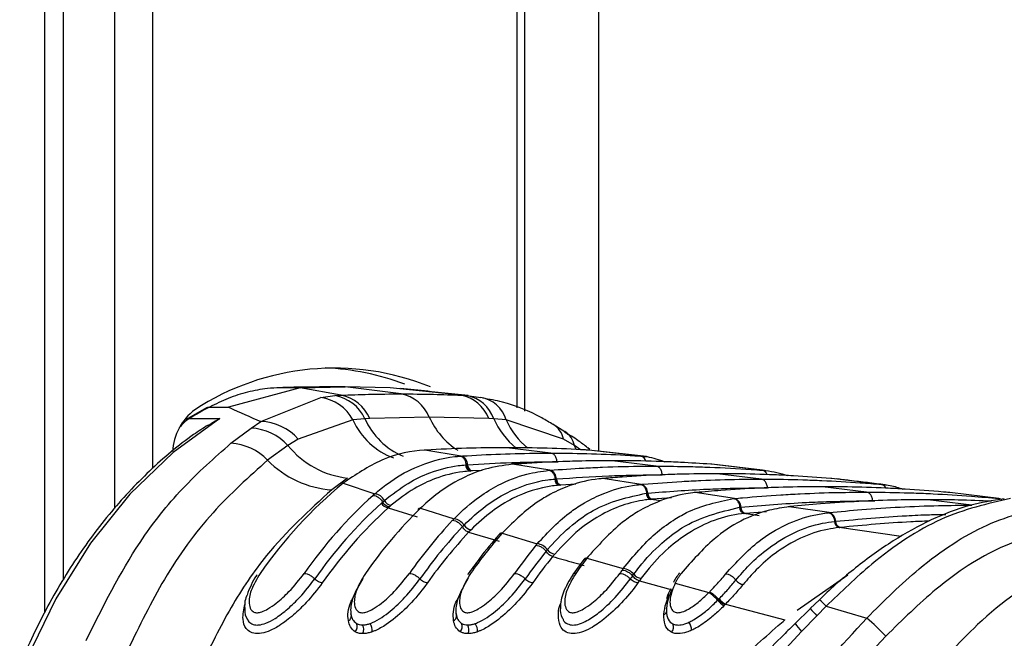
# Paper-space layout '2.5M DUO In-Ground Anchor' of a CAD drawing. Header units: millimetres. Extents: x 20 to 19291, y 40 to 15516.
# Tile 33 of 105: x 6987 to 7059, y 5893 to 5939. Entities that reach past the tile are written whole.
import ezdxf

# ---------------------------------------------------------------- set-up
doc = ezdxf.new("R2010")
doc.units = ezdxf.units.MM

psp = doc.layouts.new('2.5M DUO In-Ground Anchor')

# ---------------------------------------------------------------- linework, layer by layer
at = {"color": 8, "linetype": 'Continuous', "lineweight": 25, "ltscale": 2}
for p, q in [((6988.381, 5895.215), (6988.381, 6408.556)), ((6993.544, 5902.917), (6993.544, 6408.556)), ((6996.335, 6408.556), (6996.335, 5905.859)), ((7023.278, 5910.347), (7023.278, 6408.556)), ((7029.293, 6408.556), (7029.293, 5907.159)), ((7027.64, 5907.273), (7027.527, 5907.575)), ((7027.98, 5907.259), (7027.527, 5907.575)), ((7026.237, 5906.366), (7026.317, 5906.365)), ((7020.699, 5905.728), (7019.956, 5905.692)), ((7027.629, 5904.707), (7026.528, 5904.643)), ((7033.935, 5903.471), (7033.176, 5903.587)), ((7034.695, 5903.689), (7033.282, 5903.596)), ((7049.572, 5903.479), (7049.722, 5903.475)), ((7041.175, 5902.38), (7040.08, 5902.543)), ((7041.721, 5902.664), (7040.173, 5902.552)), ((7051.673, 5900.835), (7047.091, 5901.503)), ((7043.985, 5895.401), (7047.726, 5898.004))]:
    psp.add_line(p, q, dxfattribs=at)
at = {"color": 7, "linetype": 'Continuous', "lineweight": 25, "ltscale": 2}
for p, q in [((6989.764, 5897.626), (6989.764, 6408.556)), ((7023.864, 5910.113), (7023.864, 6408.556)), ((7007.239, 5911.847), (7010.575, 5911.901)), ((7010.575, 5911.901), (7009.099, 5911.901)), ((7014.705, 5911.39), (7010.575, 5911.901)), ((7013.911, 5911.847), (7010.575, 5911.901)), ((7007.239, 5911.847), (7001.952, 5910.413)), ((7007.239, 5911.847), (7005.763, 5911.847)), ((7010.268, 5911.294), (7007.239, 5911.847)), ((7008.765, 5911.133), (7009.813, 5911.267)), ((7009.813, 5911.267), (7010.268, 5911.294)), ((7019.147, 5911.294), (7013.911, 5911.847)), ((7019.147, 5911.294), (7019.574, 5911.267)), ((7019.574, 5911.267), (7020.596, 5911.133)), ((7004.33, 5909.352), (7008.765, 5911.133)), ((7000.326, 5910.365), (6998.813, 5909.493)), ((7000.538, 5910.413), (7001.952, 5910.413)), ((6999.056, 5909.559), (7001.318, 5909.559)), ((7003.617, 5908.856), (7004.33, 5909.352)), ((7011.149, 5909.465), (7007.109, 5908.049)), ((7012.03, 5909.556), (7011.149, 5909.465)), ((7012.392, 5909.577), (7012.03, 5909.556)), ((7016.789, 5909.672), (7012.392, 5909.577)), ((7021.191, 5909.577), (7016.789, 5909.672)), ((7021.558, 5909.556), (7021.191, 5909.577)), ((7022.47, 5909.465), (7021.558, 5909.556)), ((7026.723, 5908.049), (7022.47, 5909.465)), ((7026.81, 5908.582), (7025.959, 5909.131)), ((7002.129, 5907.733), (7003.617, 5908.856)), ((7006.345, 5907.575), (7004.845, 5906.489)), ((7007.109, 5908.049), (7006.345, 5907.575)), ((7027.527, 5907.575), (7026.723, 5908.049)), ((7016.471, 5907.229), (7016.407, 5907.231)), ((7016.565, 5907.235), (7016.471, 5907.229)), ((7019.148, 5906.79), (7016.471, 5907.229)), ((7025.787, 5907.007), (7022.53, 5907.41)), ((7028.589, 5907.229), (7028.496, 5907.235)), ((7028.65, 5907.28), (7028.512, 5907.402)), ((7032.425, 5906.79), (7028.589, 5907.229)), ((7032.856, 5906.749), (7029.058, 5907.186)), ((7019.06, 5906.784), (7019.148, 5906.79)), ((7019.477, 5906.14), (7019.534, 5906.144)), ((7019.534, 5906.144), (7019.619, 5906.149)), ((7022.939, 5906.18), (7022.871, 5906.182)), ((7023.017, 5906.186), (7022.939, 5906.18)), ((7025.713, 5905.741), (7022.939, 5906.18)), ((7033.565, 5906.045), (7030.309, 5906.448)), ((7032.425, 5906.79), (7032.512, 5906.784)), ((7037.678, 5906.18), (7037.6, 5906.186)), ((7041.416, 5905.741), (7037.678, 5906.18)), ((7041.57, 5905.726), (7038.05, 5906.142)), ((7019.871, 5905.686), (7019.812, 5905.682)), ((7019.956, 5905.692), (7019.871, 5905.686)), ((7025.639, 5905.735), (7025.713, 5905.741)), ((7041.343, 5905.082), (7038.087, 5905.485)), ((7041.416, 5905.741), (7041.49, 5905.735)), ((7010.744, 5905.162), (7009.582, 5904.299)), ((7010.573, 5904.893), (7010.424, 5904.775)), ((7010.424, 5904.775), (7012.766, 5904.001)), ((7026.068, 5905.091), (7026.116, 5905.095)), ((7026.116, 5905.095), (7026.189, 5905.1)), ((7026.456, 5904.638), (7026.406, 5904.634)), ((7026.528, 5904.643), (7026.456, 5904.638)), ((7029.617, 5905.131), (7029.545, 5905.133)), ((7029.685, 5905.137), (7029.617, 5905.131)), ((7032.461, 5904.693), (7029.617, 5905.131)), ((7032.397, 5904.687), (7032.461, 5904.693)), ((7046.556, 5905.131), (7046.489, 5905.137)), ((7050.225, 5904.693), (7046.556, 5905.131)), ((7050.225, 5904.693), (7050.289, 5904.687)), ((7032.835, 5904.044), (7032.877, 5904.048)), ((7032.877, 5904.048), (7032.94, 5904.053)), ((7036.45, 5904.086), (7036.375, 5904.087)), ((7036.509, 5904.091), (7036.45, 5904.086)), ((7039.348, 5903.649), (7036.45, 5904.086)), ((7049.121, 5904.12), (7045.865, 5904.523)), ((7055.279, 5904.086), (7055.221, 5904.091)), ((7058.895, 5903.649), (7055.279, 5904.086)), ((7013.253, 5903.311), (7013.342, 5903.39)), ((7013.342, 5903.39), (7013.472, 5903.505)), ((7033.219, 5903.591), (7033.176, 5903.587)), ((7033.282, 5903.596), (7033.219, 5903.591)), ((7039.291, 5903.643), (7039.348, 5903.649)), ((7056.9, 5903.158), (7053.643, 5903.561)), ((7058.895, 5903.649), (7058.951, 5903.643)), ((7013.845, 5903.036), (7013.76, 5902.959)), ((7013.76, 5902.959), (7015.902, 5902.298)), ((7013.972, 5903.147), (7013.845, 5903.036)), ((7016.061, 5902.953), (7015.936, 5902.834)), ((7016.259, 5903.044), (7016.136, 5902.926)), ((7016.136, 5902.926), (7018.627, 5902.153)), ((7039.737, 5903), (7039.773, 5903.004)), ((7039.774, 5903.004), (7039.829, 5903.009)), ((7040.117, 5902.547), (7040.08, 5902.543)), ((7040.173, 5902.552), (7040.117, 5902.547)), ((7043.377, 5903.046), (7043.325, 5903.041)), ((7043.403, 5903.043), (7043.325, 5903.044)), ((7043.456, 5903.048), (7043.403, 5903.043)), ((7046.345, 5902.608), (7043.403, 5903.043)), ((7046.294, 5902.602), (7046.345, 5902.608)), ((7046.746, 5901.96), (7046.779, 5901.963)), ((7046.779, 5901.963), (7046.829, 5901.968)), ((7019.25, 5901.568), (7019.36, 5901.683)), ((7019.88, 5901.344), (7019.701, 5901.156)), ((7019.701, 5901.156), (7021.952, 5900.495)), ((7022.067, 5901.107), (7021.962, 5900.987)), ((7022.278, 5901.197), (7022.172, 5901.079)), ((7022.172, 5901.079), (7024.772, 5900.308)), ((7047.125, 5901.507), (7047.091, 5901.503)), ((7047.174, 5901.512), (7047.125, 5901.507)), ((7025.433, 5899.749), (7025.528, 5899.864)), ((7026.065, 5899.543), (7025.911, 5899.356)), ((7028.229, 5899.147), (7027.404, 5898.019)), ((7028.331, 5899.252), (7028.239, 5899.134)), ((7028.541, 5899.354), (7028.449, 5899.236)), ((7028.449, 5899.236), (7031.133, 5898.467)), ((7031.827, 5897.935), (7031.91, 5898.049)), ((7032.462, 5897.748), (7032.327, 5897.561)), ((7032.327, 5897.561), (7034.746, 5896.898)), ((7035.073, 5897.577), (7034.97, 5897.384)), ((7034.97, 5897.384), (7037.462, 5896.69)), ((7037.462, 5896.69), (7037.523, 5896.753)), ((7038.111, 5896.119), (7038.179, 5896.188)), ((7038.179, 5896.188), (7038.215, 5896.226)), ((7045.632, 5896.163), (7044.942, 5895.504)), ((7038.65, 5895.79), (7038.577, 5895.715)), ((7038.689, 5895.831), (7038.65, 5895.79)), ((7038.689, 5895.831), (7043.068, 5894.664)), ((7044.96, 5895.485), (7043.838, 5894.401)), ((7046.131, 5895.678), (7045.439, 5894.981)), ((7046.131, 5895.678), (7049.141, 5894.81)), ((7045.439, 5894.981), (7044.314, 5893.819)), ((7044.314, 5893.819), (7039.891, 5889.057))]:
    psp.add_line(p, q, dxfattribs=at)
at = {"color": 7, "linetype": 'Continuous', "lineweight": 25, "ltscale": 2, "flags": 128}
psp.add_lwpolyline([(7001.318, 5909.559), (6997.87, 5907.054), (6994.667, 5903.965), (6991.759, 5900.339), (6989.19, 5896.232), (6987.001, 5891.708), (6985.224, 5886.834), (6983.887, 5881.688), (6983.011, 5876.347)], dxfattribs=at)
at = {"color": 8, "linetype": 'Continuous', "lineweight": 25, "ltscale": 2, "flags": 128}
psp.add_lwpolyline([(6998.813, 5909.494), (6998.923, 5909.542), (6999.056, 5909.559)], dxfattribs=at)
at = {"color": 7, "linetype": 'Continuous', "lineweight": 25, "ltscale": 4}
for centre, radius, start, end in [((7009.779, 5894.474), 18.822, 67.79492, 123.2291), ((7008.319, 5894.66), 18.666, 69.09836, 87.60538), ((7009.276, 5908.281), 3.035, 24.85015, 79.80913), ((7009.705, 5908.426), 2.923, 23.19119, 78.89499), ((7014.16, 5908.605), 2.837, 22.07818, 78.91824), ((7018.62, 5908.591), 2.754, 20.98231, 78.96944), ((7019.084, 5908.693), 2.621, 19.2275, 79.20926), ((7008.297, 5907.926), 3.24, 28.35427, 81.694), ((7020.211, 5908.812), 2.352, 16.11758, 80.57758), ((7001.975, 5906.891), 4.168, 127.02998, 176.73684), ((7013.286, 5886.573), 27.035, 118.13484, 121.76151), ((7004.189, 5905.438), 3.917, 41.80114, 87.95019), ((7003.419, 5904.891), 3.97, 42.52139, 87.13459), ((7001.872, 5903.589), 4.153, 44.28993, 86.44698), ((7011.477, 5911.715), 6.593, 218.8977, 263.62031), ((7010.048, 5911.527), 7.243, 224.07455, 266.30698), ((7018.965, 5906.161), 0.655, 358.93971, 73.75137), ((7019.945, 5906.131), 0.468, 178.9491, 253.59864), ((7020.087, 5906.141), 0.468, 178.93927, 253.7485), ((7025.529, 5905.108), 0.659, 359.36498, 73.79787), ((7031.484, 5879.242), 33.097, 129.51615, 145.24343), ((7026.539, 5905.086), 0.471, 179.36645, 253.66717), ((7026.659, 5905.095), 0.471, 179.37107, 253.79046), ((7032.277, 5904.057), 0.663, 359.72316, 73.84112), ((7012.643, 5903.076), 0.934, 27.33135, 82.41109), ((7033.309, 5904.042), 0.474, 179.72881, 253.71665), ((7033.414, 5904.051), 0.474, 179.73556, 253.82536), ((7035.305, 5878.771), 33.833, 132.07533, 145.13693), ((7035.743, 5878.593), 33.418, 132.29769, 145.12895), ((7013.845, 5903.625), 0.671, 207.90426, 262.6503), ((7014.063, 5903.802), 0.662, 206.74383, 262.05744), ((7039.163, 5903.008), 0.667, 0.04865, 73.86127), ((7036.018, 5878.495), 33.074, 132.2972, 145.12896), ((7040.421, 5878.295), 34.59, 134.59506, 145.04954), ((7040.213, 5903), 0.476, 180.03442, 253.76714), ((7040.305, 5903.009), 0.476, 180.04032, 253.87175), ((7046.159, 5901.965), 0.669, 0.31866, 73.90065), ((7044.199, 5877.883), 35.257, 136.75999, 144.98983), ((7018.504, 5901.155), 1.005, 31.64548, 82.99995), ((7047.224, 5901.962), 0.478, 180.31427, 253.80388), ((7047.306, 5901.971), 0.478, 180.3082, 253.90844), ((7044.571, 5877.758), 34.757, 136.7602, 144.99029), ((7044.888, 5877.629), 34.465, 136.9509, 144.98483), ((7019.971, 5902.051), 0.713, 211.08586, 262.70658), ((7049.282, 5877.457), 35.958, 138.93217, 144.94296), ((7022.153, 5900.809), 0.27, 85.81584, 136.50681), ((7024.651, 5899.235), 1.079, 35.61412, 83.55873), ((7053.065, 5877.06), 36.619, 140.82842, 144.91169), ((7053.39, 5876.971), 36.062, 140.82681, 144.91458), ((7026.155, 5900.304), 0.766, 215.09411, 263.28512), ((7053.716, 5876.836), 35.781, 140.99591, 144.91054), ((7058.11, 5876.681), 37.262, 142.74867, 144.89375), ((7028.426, 5898.978), 0.259, 84.75965, 139.21139), ((7061.888, 5876.303), 37.91, 144.43905, 144.88398), ((7031.013, 5897.314), 1.159, 39.35321, 84.06959), ((7063.244, 5875.487), 38.613, 144.45296, 144.88368), ((7032.55, 5898.565), 0.822, 218.84841, 263.83102), ((7066.47, 5873.307), 41.881, 144.61171, 144.87245), ((7036.046, 5894.426), 2.671, 39.34972, 57.98414), ((7039.605, 5897.372), 1.95, 219.97059, 238.18134), ((7039.551, 5897.345), 1.742, 219.94853, 240.36619), ((7034.034, 5895.384), 0.324, 287.63942, 26.83095), ((7010.662, 5894.953), 0.372, 294.03722, 25.31822), ((7018.44, 5894.953), 0.372, 294.0375, 25.31581), ((7035.169, 5893.877), 1.02, 1.39638, 37.26322), ((7035.775, 5879.349), 20.437, 43.70925, 49.15735), ((7010.924, 5894.169), 0.536, 315.40549, 26.09352), ((7011.286, 5893.957), 0.66, 332.56556, 30.51149), ((7011.704, 5893.892), 0.871, 353.0726, 35.71847), ((7018.702, 5894.169), 0.536, 315.40699, 26.09202), ((7019.065, 5893.957), 0.66, 332.56556, 30.51149), ((7019.482, 5893.892), 0.871, 353.0726, 35.71847), ((7034.298, 5894.131), 0.551, 317.40459, 26.51566)]:
    psp.add_arc(centre, radius, start, end, dxfattribs=at)
at = {"color": 8, "linetype": 'Continuous', "lineweight": 25, "ltscale": 4}
for centre, radius, start, end in [((7000.667, 5907.031), 2.998, 122.50922, 141.82316), ((7015.987, 5911.616), 5.295, 203.96734, 249.73541), ((7016.987, 5911.78), 5.433, 204.16425, 247.01297), ((7022.002, 5912.017), 5.716, 204.21763, 237.14382), ((7026.904, 5911.909), 5.841, 203.75655, 230.73839), ((7027.774, 5911.879), 5.827, 204.47124, 230.76481), ((7025.032, 5907.682), 1.73, 12.21813, 57.2824), ((7025.85, 5907.18), 1.722, 13.23029, 55.62944), ((7032.313, 5906.29), 0.512, 13.19716, 77.37319), ((7041.314, 5905.26), 0.492, 18.75986, 77.92847), ((7050.142, 5904.244), 0.456, 23.06905, 79.59092), ((7058.832, 5903.244), 0.409, 40.95087, 81.21974), ((7041.595, 5891.522), 6.152, 42.50782, 49.01981), ((7060.744, 5910.032), 21.465, 222.59478, 224.51868), ((7046.105, 5895.779), 2.655, 211.07732, 227.58091)]:
    psp.add_arc(centre, radius, start, end, dxfattribs=at)
at = {"color": 7, "linetype": 'Continuous', "lineweight": 25, "ltscale": 2}
for points, knots in [([(7009.099, 5911.901), (7008.818, 5911.9), (7008.256, 5911.899), (7007.413, 5911.888), (7006.582, 5911.872), (7006.032, 5911.855), (7005.763, 5911.847)], [0, 0, 0, 0, 0.252701, 0.505403, 0.758105, 1, 1, 1, 1]), ([(7005.763, 5911.847), (7005.451, 5911.83), (7004.648, 5911.785), (7003.363, 5911.54), (7001.925, 5911.095), (7001, 5910.64), (7000.538, 5910.413)], [0, 0, 0, 0, 0.175309, 0.450827, 0.726123, 1, 1, 1, 1]), ([(7010.268, 5911.294), (7010.946, 5911.32), (7012.424, 5911.376), (7013.904, 5911.385), (7014.705, 5911.39)], [0, 0, 0, 0, 0.458483, 1, 1, 1, 1]), ([(7019.66, 5911.26), (7019.337, 5911.296), (7017.722, 5911.476), (7016.022, 5911.651), (7014.662, 5911.791)], [0, 0, 0, 0, 0.200298, 1, 1, 1, 1]), ([(7014.705, 5911.39), (7015.507, 5911.385), (7016.987, 5911.376), (7018.468, 5911.32), (7019.147, 5911.294)], [0, 0, 0, 0, 0.541517, 1, 1, 1, 1]), ([(7025.955, 5909.118), (7025.677, 5909.286), (7024.484, 5910.01), (7022.733, 5910.714), (7021.228, 5910.99), (7020.741, 5911.079)], [0, 0, 0, 0, 0.1707899, 0.7318815, 1, 1, 1, 1]), ([(7000.317, 5910.359), (7000.317, 5910.36), (7000.374, 5910.411), (7000.456, 5910.412), (7000.538, 5910.413)], [0, 0, 0, 0, 0.007437, 1, 1, 1, 1]), ([(7001.952, 5910.413), (7001.989, 5910.396), (7002.717, 5910.048), (7003.544, 5909.691), (7004.33, 5909.352)], [0, 0, 0, 0, 0.050351, 1, 1, 1, 1]), ([(7000.444, 5909.085), (7000.085, 5908.852), (6998.579, 5907.877), (6996.076, 5905.754), (6993.065, 5902.54), (6990.358, 5898.829), (6987.985, 5894.694), (6985.982, 5890.191), (6984.385, 5885.384), (6983.27, 5880.721), (6982.843, 5877.639), (6982.656, 5876.29)], [0, 0, 0, 0, 0.0385263, 0.1615684, 0.284864, 0.4084184, 0.5321308, 0.6559252, 0.7797454, 0.9035631, 1, 1, 1, 1]), ([(7000.457, 5909.06), (7000.73, 5909.246), (7001.007, 5909.436), (7001.313, 5909.557), (7001.318, 5909.559)], [0, 0, 0, 0, 0.981574, 1, 1, 1, 1]), ([(7028.499, 5907.402), (7028.265, 5907.587), (7027.725, 5908.014), (7027.129, 5908.354), (7026.792, 5908.546)], [0, 0, 0, 0, 0.434646, 1, 1, 1, 1]), ([(6991.416, 5893.143), (6992.671, 5895.657), (6994.738, 5899.798), (6998.5, 5904.534), (7000.912, 5906.66), (7002.129, 5907.733)], [0, 0, 0, 0, 0.433269, 0.713909, 1, 1, 1, 1]), ([(7016.471, 5907.229), (7016.465, 5907.229), (7015.451, 5907.17), (7013.383, 5906.752), (7011.518, 5905.518), (7010.573, 5904.893)], [0, 0, 0, 0, 0.002812, 0.494133, 1, 1, 1, 1]), ([(7022.53, 5907.41), (7022.483, 5907.41), (7021.488, 5907.41), (7019.499, 5907.383), (7017.559, 5907.285), (7016.565, 5907.235)], [0, 0, 0, 0, 0.024033, 0.499895, 1, 1, 1, 1]), ([(7019.148, 5906.79), (7019.294, 5906.799), (7020.386, 5906.869), (7022.424, 5906.964), (7024.492, 5907.005), (7025.613, 5907.007), (7025.787, 5907.007)], [0, 0, 0, 0, 0.0661, 0.493687, 0.921273, 1, 1, 1, 1]), ([(7028.496, 5907.235), (7028.448, 5907.237), (7027.454, 5907.295), (7025.465, 5907.385), (7023.525, 5907.402), (7022.53, 5907.41)], [0, 0, 0, 0, 0.024244, 0.500106, 1, 1, 1, 1]), ([(7026.237, 5906.366), (7026.232, 5906.418), (7026.217, 5906.561), (7026.132, 5906.77), (7025.979, 5906.952), (7025.851, 5906.989), (7025.787, 5907.007)], [0, 0, 0, 0, 0.161045, 0.440719, 0.72036, 1, 1, 1, 1]), ([(7025.787, 5907.007), (7025.961, 5907.007), (7027.082, 5907.005), (7029.149, 5906.964), (7031.187, 5906.869), (7032.279, 5906.799), (7032.425, 5906.79)], [0, 0, 0, 0, 0.078728, 0.506313, 0.933899, 1, 1, 1, 1]), ([(7004.845, 5906.489), (7003.466, 5905.256), (7000.67, 5902.756), (6997.176, 5897.959), (6995.363, 5894.219), (6994.498, 5892.434)], [0, 0, 0, 0, 0.336899, 0.683336, 1, 1, 1, 1]), ([(7012.766, 5904.001), (7013.073, 5904.255), (7014.011, 5905.032), (7015.964, 5906.149), (7017.809, 5906.676), (7018.938, 5906.773), (7019.06, 5906.784)], [0, 0, 0, 0, 0.160385, 0.490153, 0.944735, 1, 1, 1, 1]), ([(7013.472, 5903.505), (7014.047, 5903.955), (7015.12, 5904.795), (7016.961, 5905.659), (7018.403, 5906.041), (7019.294, 5906.123), (7019.477, 5906.14)], [0, 0, 0, 0, 0.310244, 0.578242, 0.913144, 1, 1, 1, 1]), ([(7022.939, 5906.18), (7022.264, 5906.09), (7021.09, 5905.933), (7019.239, 5905.209), (7017.662, 5904.285), (7016.647, 5903.388), (7016.259, 5903.044)], [0, 0, 0, 0, 0.284926, 0.496099, 0.80713, 1, 1, 1, 1]), ([(7019.534, 5906.144), (7019.526, 5906.196), (7019.506, 5906.338), (7019.414, 5906.547), (7019.254, 5906.729), (7019.125, 5906.765), (7019.06, 5906.784)], [0, 0, 0, 0, 0.160996, 0.440678, 0.720351, 1, 1, 1, 1]), ([(7019.534, 5906.144), (7019.544, 5906.086), (7019.563, 5905.97), (7019.642, 5905.825), (7019.747, 5905.719), (7019.829, 5905.697), (7019.871, 5905.686)], [0, 0, 0, 0, 0.250019, 0.5, 0.749995, 1, 1, 1, 1]), ([(7019.619, 5906.149), (7020.708, 5906.211), (7022.362, 5906.304), (7024.568, 5906.358), (7025.685, 5906.363), (7026.237, 5906.366)], [0, 0, 0, 0, 0.493682, 0.749994, 1, 1, 1, 1]), ([(7030.309, 5906.448), (7029.566, 5906.443), (7028.351, 5906.436), (7026.123, 5906.369), (7024.435, 5906.285), (7023.22, 5906.2), (7023.017, 5906.186)], [0, 0, 0, 0, 0.305203, 0.499842, 0.916458, 1, 1, 1, 1]), ([(7037.6, 5906.186), (7036.858, 5906.234), (7035.643, 5906.314), (7033.414, 5906.408), (7031.725, 5906.445), (7030.51, 5906.447), (7030.309, 5906.448)], [0, 0, 0, 0, 0.3055217, 0.5001615, 0.9170821, 1, 1, 1, 1]), ([(7032.512, 5906.784), (7032.639, 5906.774), (7033.213, 5906.731), (7033.772, 5906.529), (7034.207, 5906.371)], [0, 0, 0, 0, 0.220456, 1, 1, 1, 1]), ([(7019.812, 5905.682), (7019.634, 5905.667), (7018.769, 5905.593), (7017.368, 5905.228), (7015.577, 5904.397), (7014.532, 5903.583), (7013.972, 5903.147)], [0, 0, 0, 0, 0.08676, 0.421462, 0.689499, 1, 1, 1, 1]), ([(7018.627, 5902.153), (7018.636, 5902.162), (7019.23, 5902.778), (7020.293, 5903.696), (7022.094, 5904.794), (7023.819, 5905.486), (7025.094, 5905.66), (7025.639, 5905.735)], [0, 0, 0, 0, 0.0043098, 0.2928261, 0.4919444, 0.782685, 1, 1, 1, 1]), ([(7026.116, 5905.095), (7026.108, 5905.147), (7026.087, 5905.289), (7025.994, 5905.498), (7025.833, 5905.68), (7025.704, 5905.716), (7025.639, 5905.735)], [0, 0, 0, 0, 0.161027, 0.440662, 0.72034, 1, 1, 1, 1]), ([(7025.713, 5905.741), (7026.537, 5905.799), (7027.833, 5905.891), (7030.148, 5905.995), (7031.942, 5906.041), (7033.263, 5906.044), (7033.565, 5906.045)], [0, 0, 0, 0, 0.31483, 0.495571, 0.884785, 1, 1, 1, 1]), ([(7026.189, 5905.1), (7027.481, 5905.187), (7029.338, 5905.311), (7031.947, 5905.39), (7033.264, 5905.399), (7034.015, 5905.404)], [0, 0, 0, 0, 0.4955633, 0.712251, 1, 1, 1, 1]), ([(7038.087, 5905.485), (7037.159, 5905.478), (7035.759, 5905.468), (7033.412, 5905.384), (7031.538, 5905.283), (7030.139, 5905.173), (7029.685, 5905.137)], [0, 0, 0, 0, 0.330895, 0.499787, 0.837714, 1, 1, 1, 1]), ([(7034.015, 5905.404), (7034.01, 5905.456), (7033.995, 5905.598), (7033.91, 5905.808), (7033.757, 5905.989), (7033.629, 5906.026), (7033.565, 5906.045)], [0, 0, 0, 0, 0.161046, 0.440728, 0.720359, 1, 1, 1, 1]), ([(7033.565, 5906.045), (7034.413, 5906.039), (7035.733, 5906.03), (7038.072, 5905.952), (7039.842, 5905.859), (7041.138, 5905.762), (7041.416, 5905.741)], [0, 0, 0, 0, 0.32369, 0.504431, 0.893531, 1, 1, 1, 1]), ([(7046.489, 5905.137), (7045.561, 5905.207), (7044.162, 5905.313), (7041.814, 5905.424), (7039.941, 5905.478), (7038.54, 5905.484), (7038.087, 5905.485)], [0, 0, 0, 0, 0.331322, 0.500214, 0.838141, 1, 1, 1, 1]), ([(7041.49, 5905.735), (7041.552, 5905.729), (7042.16, 5905.675), (7042.758, 5905.504), (7043.296, 5905.35)], [0, 0, 0, 0, 0.101631, 1, 1, 1, 1]), ([(7019.36, 5901.683), (7019.882, 5902.174), (7020.876, 5903.11), (7022.935, 5904.367), (7024.689, 5904.951), (7025.898, 5905.074), (7026.068, 5905.091)], [0, 0, 0, 0, 0.260049, 0.495706, 0.929228, 1, 1, 1, 1]), ([(7026.406, 5904.634), (7026.241, 5904.618), (7025.066, 5904.504), (7023.361, 5903.943), (7021.357, 5902.728), (7020.388, 5901.82), (7019.88, 5901.344)], [0, 0, 0, 0, 0.070691, 0.503985, 0.739714, 1, 1, 1, 1]), ([(7029.617, 5905.131), (7029.519, 5905.122), (7028.704, 5905.047), (7027.395, 5904.738), (7025.885, 5904.066), (7024.186, 5903.063), (7023.083, 5901.984), (7022.278, 5901.197)], [0, 0, 0, 0, 0.0370026, 0.3080272, 0.4968385, 0.6327495, 1, 1, 1, 1]), ([(7024.772, 5900.308), (7025.586, 5901.168), (7026.69, 5902.335), (7028.401, 5903.433), (7029.895, 5904.167), (7031.292, 5904.562), (7032.202, 5904.665), (7032.397, 5904.687)], [0, 0, 0, 0, 0.363105, 0.492333, 0.672218, 0.929868, 1, 1, 1, 1]), ([(7026.116, 5905.095), (7026.126, 5905.037), (7026.146, 5904.921), (7026.226, 5904.777), (7026.332, 5904.671), (7026.414, 5904.649), (7026.456, 5904.638)], [0, 0, 0, 0, 0.250014, 0.499993, 0.750006, 1, 1, 1, 1]), ([(7032.877, 5904.048), (7032.869, 5904.1), (7032.847, 5904.242), (7032.753, 5904.451), (7032.591, 5904.632), (7032.462, 5904.669), (7032.397, 5904.687)], [0, 0, 0, 0, 0.161044, 0.440668, 0.720339, 1, 1, 1, 1]), ([(7032.461, 5904.693), (7032.513, 5904.698), (7033.509, 5904.785), (7034.979, 5904.891), (7037.344, 5905.011), (7039.308, 5905.073), (7040.799, 5905.08), (7041.343, 5905.082)], [0, 0, 0, 0, 0.017391, 0.336932, 0.496696, 0.8163, 1, 1, 1, 1]), ([(7041.793, 5904.441), (7041.788, 5904.493), (7041.773, 5904.636), (7041.688, 5904.846), (7041.535, 5905.027), (7041.407, 5905.064), (7041.343, 5905.082)], [0, 0, 0, 0, 0.161045, 0.440719, 0.72036, 1, 1, 1, 1]), ([(7041.343, 5905.082), (7041.414, 5905.082), (7042.432, 5905.082), (7043.923, 5905.058), (7046.289, 5904.969), (7048.232, 5904.859), (7049.701, 5904.737), (7050.225, 5904.693)], [0, 0, 0, 0, 0.023999, 0.34354, 0.503304, 0.822907, 1, 1, 1, 1]), ([(7050.506, 5904.664), (7049.629, 5904.77), (7048.433, 5904.915), (7047.202, 5905.06), (7046.872, 5905.099)], [0, 0, 0, 0, 0.73219, 1, 1, 1, 1]), ([(7050.289, 5904.687), (7050.484, 5904.668), (7050.998, 5904.617), (7051.5, 5904.451), (7051.812, 5904.348)], [0, 0, 0, 0, 0.37934, 1, 1, 1, 1]), ([(7009.582, 5904.299), (7007.92, 5902.776), (7005.194, 5900.279), (7002.038, 5895.647), (7000.6, 5892.664), (6999.875, 5891.158)], [0, 0, 0, 0, 0.435994, 0.71534, 1, 1, 1, 1]), ([(7012.633, 5903.884), (7012.634, 5903.884), (7012.678, 5903.924), (7012.722, 5903.963), (7012.766, 5904.001)], [0, 0, 0, 0, 0.009457, 1, 1, 1, 1]), ([(7025.528, 5899.864), (7025.573, 5899.917), (7026.153, 5900.604), (7027.248, 5901.665), (7029.591, 5903.329), (7031.496, 5903.749), (7032.835, 5904.044)], [0, 0, 0, 0, 0.022107, 0.283649, 0.496207, 1, 1, 1, 1]), ([(7036.45, 5904.086), (7036.222, 5904.059), (7035.28, 5903.951), (7033.854, 5903.532), (7032.367, 5902.784), (7030.576, 5901.614), (7029.416, 5900.326), (7028.541, 5899.354)], [0, 0, 0, 0, 0.0787019, 0.3245885, 0.4966859, 0.6200328, 1, 1, 1, 1]), ([(7032.877, 5904.048), (7032.887, 5903.99), (7032.907, 5903.874), (7032.988, 5903.73), (7033.095, 5903.624), (7033.177, 5903.602), (7033.219, 5903.591)], [0, 0, 0, 0, 0.250018, 0.4999855, 0.7499901, 1, 1, 1, 1]), ([(7032.94, 5904.053), (7034.405, 5904.164), (7036.434, 5904.317), (7039.386, 5904.422), (7040.873, 5904.434), (7041.793, 5904.441)], [0, 0, 0, 0, 0.496689, 0.688219, 1, 1, 1, 1]), ([(7045.865, 5904.523), (7045.725, 5904.523), (7044.639, 5904.522), (7043.079, 5904.493), (7040.713, 5904.4), (7038.68, 5904.28), (7037.122, 5904.144), (7036.509, 5904.091)], [0, 0, 0, 0, 0.04475, 0.348076, 0.499734, 0.80312, 1, 1, 1, 1]), ([(7039.348, 5903.649), (7039.549, 5903.668), (7040.695, 5903.776), (7042.315, 5903.899), (7044.68, 5904.03), (7046.791, 5904.106), (7048.43, 5904.116), (7049.121, 5904.12)], [0, 0, 0, 0, 0.0619214, 0.3522787, 0.4974525, 0.7878675, 1, 1, 1, 1]), ([(7055.221, 5904.091), (7055.08, 5904.104), (7053.994, 5904.203), (7052.435, 5904.318), (7050.07, 5904.443), (7048.037, 5904.511), (7046.478, 5904.52), (7045.865, 5904.523)], [0, 0, 0, 0, 0.045283, 0.348609, 0.500266, 0.803652, 1, 1, 1, 1]), ([(7049.572, 5903.479), (7049.566, 5903.531), (7049.551, 5903.674), (7049.466, 5903.883), (7049.313, 5904.065), (7049.185, 5904.102), (7049.121, 5904.12)], [0, 0, 0, 0, 0.161046, 0.440728, 0.720359, 1, 1, 1, 1]), ([(7049.121, 5904.12), (7049.34, 5904.12), (7050.505, 5904.117), (7052.143, 5904.083), (7054.509, 5903.985), (7056.602, 5903.856), (7058.221, 5903.71), (7058.895, 5903.649)], [0, 0, 0, 0, 0.0670174, 0.357375, 0.5025485, 0.7929628, 1, 1, 1, 1]), ([(7012.633, 5903.884), (7012.702, 5903.875), (7012.84, 5903.857), (7013.066, 5903.719), (7013.237, 5903.551), (7013.314, 5903.433), (7013.342, 5903.39)], [0, 0, 0, 0, 0.281353, 0.561534, 0.840535, 1, 1, 1, 1]), ([(7013.846, 5903.037), (7013.802, 5903.042), (7013.715, 5903.052), (7013.572, 5903.131), (7013.438, 5903.246), (7013.374, 5903.342), (7013.341, 5903.39)], [0, 0, 0, 0, 0.25, 0.500013, 0.750006, 1, 1, 1, 1]), ([(7033.176, 5903.587), (7033.045, 5903.573), (7031.742, 5903.439), (7029.911, 5902.783), (7027.681, 5901.278), (7026.653, 5900.174), (7026.065, 5899.543)], [0, 0, 0, 0, 0.050673, 0.503818, 0.716324, 1, 1, 1, 1]), ([(7031.133, 5898.467), (7031.894, 5899.388), (7033.035, 5900.77), (7034.689, 5901.971), (7036.576, 5903.081), (7038.112, 5903.399), (7039.291, 5903.643)], [0, 0, 0, 0, 0.328464, 0.492616, 0.610176, 1, 1, 1, 1]), ([(7039.773, 5903.004), (7039.765, 5903.056), (7039.743, 5903.198), (7039.648, 5903.407), (7039.485, 5903.588), (7039.356, 5903.625), (7039.291, 5903.643)], [0, 0, 0, 0, 0.161055, 0.440727, 0.720359, 1, 1, 1, 1]), ([(7039.829, 5903.009), (7041.443, 5903.143), (7043.622, 5903.325), (7046.871, 5903.454), (7048.504, 5903.469), (7049.572, 5903.479)], [0, 0, 0, 0, 0.497444, 0.671476, 1, 1, 1, 1]), ([(7053.643, 5903.561), (7052.891, 5903.556), (7051.193, 5903.545), (7048.547, 5903.444), (7045.902, 5903.279), (7044.206, 5903.119), (7043.456, 5903.048)], [0, 0, 0, 0, 0.221137, 0.499684, 0.778766, 1, 1, 1, 1]), ([(7059.302, 5903.627), (7058.444, 5903.494), (7056.639, 5903.213), (7053.876, 5902.13), (7051.048, 5900.567), (7048.314, 5898.576), (7046.513, 5897.033), (7045.663, 5896.195), (7045.631, 5896.163)], [0, 0, 0, 0, 0.181359, 0.381521, 0.583651, 0.789901, 0.992003, 1, 1, 1, 1]), ([(7059.754, 5903.64), (7058.05, 5903.259), (7054.671, 5902.504), (7049.918, 5899.343), (7047.239, 5896.75), (7046.131, 5895.678)], [0, 0, 0, 0, 0.3736, 0.740943, 1, 1, 1, 1]), ([(7049.141, 5894.81), (7050.406, 5896.07), (7053.206, 5898.859), (7058.062, 5902.062), (7061.367, 5902.802), (7063.021, 5903.173)], [0, 0, 0, 0, 0.291568, 0.64553, 1, 1, 1, 1]), ([(7058.365, 5903.446), (7057.541, 5903.481), (7055.967, 5903.549), (7054.393, 5903.557), (7053.643, 5903.561)], [0, 0, 0, 0, 0.52375, 1, 1, 1, 1]), ([(7031.91, 5898.049), (7032.041, 5898.224), (7032.678, 5899.073), (7033.843, 5900.288), (7036.248, 5902.16), (7038.275, 5902.648), (7039.737, 5903)], [0, 0, 0, 0, 0.062026, 0.301056, 0.495826, 1, 1, 1, 1]), ([(7040.08, 5902.543), (7040.012, 5902.536), (7038.591, 5902.387), (7036.629, 5901.659), (7034.346, 5899.931), (7033.211, 5898.743), (7032.59, 5897.918), (7032.462, 5897.748)], [0, 0, 0, 0, 0.023785, 0.504037, 0.698782, 0.937922, 1, 1, 1, 1]), ([(7043.403, 5903.043), (7042.913, 5902.969), (7040.984, 5902.675), (7038.119, 5901.211), (7036.209, 5899.013), (7035.425, 5898.112)], [0, 0, 0, 0, 0.167171, 0.658602, 1, 1, 1, 1]), ([(7038.696, 5898.062), (7039.497, 5898.935), (7040.868, 5900.428), (7043.132, 5901.766), (7044.872, 5902.398), (7045.938, 5902.551), (7046.294, 5902.602)], [0, 0, 0, 0, 0.360243, 0.616477, 0.87209, 1, 1, 1, 1]), ([(7039.774, 5903.004), (7039.784, 5902.946), (7039.805, 5902.83), (7039.886, 5902.686), (7039.993, 5902.58), (7040.076, 5902.558), (7040.117, 5902.547)], [0, 0, 0, 0, 0.250025, 0.499986, 0.749988, 1, 1, 1, 1]), ([(7046.779, 5901.963), (7046.771, 5902.015), (7046.748, 5902.157), (7046.652, 5902.366), (7046.489, 5902.547), (7046.359, 5902.584), (7046.294, 5902.602)], [0, 0, 0, 0, 0.161059, 0.440713, 0.720351, 1, 1, 1, 1]), ([(7046.345, 5902.608), (7047.15, 5902.686), (7048.899, 5902.857), (7051.599, 5903.031), (7054.312, 5903.14), (7056.08, 5903.152), (7056.9, 5903.158)], [0, 0, 0, 0, 0.229155, 0.497999, 0.767356, 1, 1, 1, 1]), ([(7018.515, 5902.036), (7018.516, 5902.036), (7018.552, 5902.075), (7018.59, 5902.114), (7018.627, 5902.153)], [0, 0, 0, 0, 0.009545, 1, 1, 1, 1]), ([(7018.515, 5902.036), (7018.585, 5902.027), (7018.723, 5902.01), (7018.956, 5901.881), (7019.137, 5901.722), (7019.22, 5901.61), (7019.251, 5901.569)], [0, 0, 0, 0, 0.27961, 0.55921, 0.838854, 1, 1, 1, 1]), ([(7039.456, 5897.617), (7039.778, 5897.993), (7040.537, 5898.879), (7042.573, 5900.63), (7044.765, 5901.682), (7046.449, 5901.918), (7046.746, 5901.96)], [0, 0, 0, 0, 0.155855, 0.367465, 0.888473, 1, 1, 1, 1]), ([(7046.779, 5901.963), (7046.79, 5901.906), (7046.811, 5901.79), (7046.893, 5901.645), (7047, 5901.54), (7047.083, 5901.518), (7047.125, 5901.507)], [0, 0, 0, 0, 0.250014, 0.500034, 0.75, 1, 1, 1, 1]), ([(7019.701, 5901.156), (7019.663, 5901.167), (7019.588, 5901.19), (7019.459, 5901.284), (7019.337, 5901.412), (7019.279, 5901.516), (7019.25, 5901.568)], [0, 0, 0, 0, 0.249996, 0.499964, 0.749978, 1, 1, 1, 1]), ([(7021.957, 5900.995), (7021.466, 5900.415), (7020.663, 5899.463), (7019.917, 5898.424), (7019.626, 5898.019)], [0, 0, 0, 0, 0.610038, 1, 1, 1, 1]), ([(7047.091, 5901.503), (7046.802, 5901.464), (7045.165, 5901.239), (7043.032, 5900.222), (7041.05, 5898.524), (7040.31, 5897.662), (7039.996, 5897.297)], [0, 0, 0, 0, 0.11142, 0.632279, 0.844008, 1, 1, 1, 1]), ([(7063.781, 5901.454), (7062.218, 5901.099), (7059.086, 5900.388), (7054.451, 5897.318), (7051.766, 5894.671), (7050.548, 5893.471)], [0, 0, 0, 0, 0.352553, 0.70637, 1, 1, 1, 1]), ([(7024.676, 5900.19), (7024.676, 5900.191), (7024.708, 5900.23), (7024.74, 5900.269), (7024.772, 5900.308)], [0, 0, 0, 0, 0.009606, 1, 1, 1, 1]), ([(7024.676, 5900.19), (7024.745, 5900.183), (7024.885, 5900.167), (7025.124, 5900.044), (7025.313, 5899.894), (7025.401, 5899.788), (7025.434, 5899.75)], [0, 0, 0, 0, 0.279613, 0.559253, 0.83888, 1, 1, 1, 1]), ([(7025.911, 5899.356), (7025.872, 5899.367), (7025.795, 5899.389), (7025.659, 5899.479), (7025.529, 5899.601), (7025.466, 5899.7), (7025.434, 5899.749)], [0, 0, 0, 0, 0.249972, 0.499961, 0.750003, 1, 1, 1, 1]), ([(7068.736, 5900.095), (7066.819, 5899.664), (7062.984, 5898.801), (7057.602, 5894.901), (7054.581, 5891.474), (7053.248, 5889.962)], [0, 0, 0, 0, 0.358424, 0.716901, 1, 1, 1, 1]), ([(7025.911, 5899.356), (7026.171, 5899.282), (7026.944, 5899.062), (7027.725, 5898.843), (7028.243, 5898.697)], [0, 0, 0, 0, 0.336503, 1, 1, 1, 1]), ([(7004.292, 5898.11), (7004.035, 5897.682), (7003.578, 5896.919), (7003.425, 5895.994), (7003.551, 5895.465), (7003.789, 5895.238), (7004.078, 5895.184), (7004.443, 5895.264), (7004.925, 5895.5), (7005.626, 5895.996), (7006.602, 5896.894), (7007.192, 5897.656), (7007.544, 5898.11)], [0, 0, 0, 0, 0.181495, 0.323763, 0.408831, 0.462284, 0.50417, 0.545967, 0.600528, 0.677266, 0.807826, 1, 1, 1, 1]), ([(7007.544, 5898.11), (7007.614, 5898.103), (7007.755, 5898.088), (7008, 5897.974), (7008.196, 5897.834), (7008.29, 5897.735), (7008.325, 5897.699)], [0, 0, 0, 0, 0.279643, 0.559277, 0.838897, 1, 1, 1, 1]), ([(7012.07, 5898.11), (7011.813, 5897.682), (7011.356, 5896.919), (7011.204, 5895.993), (7011.329, 5895.465), (7011.567, 5895.238), (7011.857, 5895.184), (7012.221, 5895.264), (7012.704, 5895.5), (7013.404, 5895.996), (7014.38, 5896.894), (7014.971, 5897.657), (7015.322, 5898.11)], [0, 0, 0, 0, 0.181551, 0.3237954, 0.4088518, 0.4622965, 0.5041851, 0.5459849, 0.6005579, 0.677304, 0.8079047, 1, 1, 1, 1]), ([(7015.322, 5898.11), (7015.392, 5898.103), (7015.533, 5898.088), (7015.778, 5897.974), (7015.975, 5897.834), (7016.069, 5897.735), (7016.103, 5897.699)], [0, 0, 0, 0, 0.279643, 0.559277, 0.838897, 1, 1, 1, 1]), ([(7019.848, 5898.11), (7019.592, 5897.682), (7019.134, 5896.919), (7018.982, 5895.993), (7019.107, 5895.465), (7019.346, 5895.238), (7019.635, 5895.184), (7019.999, 5895.264), (7020.482, 5895.5), (7021.182, 5895.996), (7022.158, 5896.894), (7022.749, 5897.657), (7023.101, 5898.11)], [0, 0, 0, 0, 0.181551, 0.323795, 0.408852, 0.462295, 0.504186, 0.545984, 0.600558, 0.677304, 0.807905, 1, 1, 1, 1]), ([(7023.101, 5898.11), (7023.171, 5898.103), (7023.311, 5898.088), (7023.556, 5897.974), (7023.753, 5897.834), (7023.847, 5897.735), (7023.881, 5897.699)], [0, 0, 0, 0, 0.279643, 0.559277, 0.838897, 1, 1, 1, 1]), ([(7027.626, 5898.11), (7027.37, 5897.682), (7026.913, 5896.919), (7026.76, 5895.993), (7026.886, 5895.465), (7027.124, 5895.238), (7027.413, 5895.184), (7027.777, 5895.264), (7028.26, 5895.5), (7028.96, 5895.996), (7029.937, 5896.894), (7030.527, 5897.657), (7030.879, 5898.11)], [0, 0, 0, 0, 0.181551, 0.3237954, 0.4088518, 0.4622965, 0.5041851, 0.5459849, 0.6005579, 0.677304, 0.8079047, 1, 1, 1, 1]), ([(7027.626, 5898.11), (7027.564, 5898.105), (7027.465, 5898.097), (7027.428, 5898.034), (7027.415, 5898.012)], [0, 0, 0, 0, 0.636497, 1, 1, 1, 1]), ([(7030.879, 5898.11), (7030.949, 5898.103), (7031.089, 5898.088), (7031.334, 5897.974), (7031.531, 5897.834), (7031.625, 5897.735), (7031.659, 5897.699)], [0, 0, 0, 0, 0.279643, 0.559277, 0.838897, 1, 1, 1, 1]), ([(7031.049, 5898.35), (7031.049, 5898.351), (7031.077, 5898.39), (7031.105, 5898.429), (7031.133, 5898.467)], [0, 0, 0, 0, 0.009649, 1, 1, 1, 1]), ([(7031.049, 5898.35), (7031.119, 5898.343), (7031.259, 5898.328), (7031.504, 5898.213), (7031.7, 5898.072), (7031.793, 5897.972), (7031.827, 5897.936)], [0, 0, 0, 0, 0.279615, 0.559235, 0.838866, 1, 1, 1, 1]), ([(7035.295, 5898.146), (7035.203, 5898.026), (7035.024, 5897.794), (7034.897, 5897.548), (7034.836, 5897.429)], [0, 0, 0, 0, 0.517928, 1, 1, 1, 1]), ([(7035.425, 5898.112), (7035.382, 5898.053), (7035.295, 5897.935), (7035.178, 5897.756), (7035.107, 5897.636), (7035.073, 5897.577)], [0, 0, 0, 0, 0.3358348, 0.6714201, 1, 1, 1, 1]), ([(7008.882, 5897.405), (7008.508, 5896.917), (7007.888, 5896.11), (7006.763, 5895.019), (7005.8, 5894.269), (7004.924, 5893.804), (7004.388, 5893.665), (7003.95, 5893.644), (7003.568, 5893.725), (7003.168, 5894.074), (7002.934, 5894.783), (7003.087, 5895.469), (7003.176, 5895.869)], [0, 0, 0, 0, 0.180877, 0.2992742, 0.4185367, 0.5040761, 0.5773037, 0.5952027, 0.6660745, 0.7374015, 0.8467961, 1, 1, 1, 1]), ([(7004.071, 5898.016), (7004.055, 5897.995), (7003.706, 5897.531), (7003.509, 5897.008), (7003.32, 5896.51)], [0, 0, 0, 0, 0.044775, 1, 1, 1, 1]), ([(7003.377, 5894.694), (7003.384, 5894.666), (7003.427, 5894.514), (7003.665, 5894.359), (7003.961, 5894.285), (7004.312, 5894.302), (7004.753, 5894.418), (7005.503, 5894.819), (7006.361, 5895.488), (7007.397, 5896.491), (7007.974, 5897.242), (7008.325, 5897.699)], [0, 0, 0, 0, 0.020037, 0.109525, 0.195008, 0.216466, 0.305531, 0.414982, 0.57665, 0.742895, 1, 1, 1, 1]), ([(7008.882, 5897.405), (7008.838, 5897.409), (7008.749, 5897.418), (7008.594, 5897.483), (7008.443, 5897.579), (7008.364, 5897.659), (7008.325, 5897.699)], [0, 0, 0, 0, 0.249993, 0.499988, 0.750023, 1, 1, 1, 1]), ([(7011.874, 5897.699), (7011.605, 5897.251), (7011.11, 5896.425), (7010.954, 5895.551), (7010.992, 5895.171), (7010.998, 5895.112)], [0, 0, 0, 0, 0.500692, 0.922782, 1, 1, 1, 1]), ([(7012.411, 5894.4), (7012.47, 5894.423), (7012.759, 5894.531), (7013.495, 5894.956), (7014.303, 5895.64), (7015.271, 5896.613), (7015.754, 5897.243), (7016.103, 5897.699)], [0, 0, 0, 0, 0.041439, 0.201296, 0.49918, 0.637273, 1, 1, 1, 1]), ([(7016.66, 5897.405), (7016.287, 5896.918), (7015.771, 5896.243), (7014.722, 5895.186), (7013.817, 5894.423), (7012.982, 5893.942), (7012.641, 5893.814), (7012.568, 5893.787)], [0, 0, 0, 0, 0.3508183, 0.4854244, 0.7839871, 0.9541962, 1, 1, 1, 1]), ([(7016.66, 5897.405), (7016.616, 5897.409), (7016.527, 5897.418), (7016.372, 5897.483), (7016.221, 5897.579), (7016.142, 5897.659), (7016.103, 5897.699)], [0, 0, 0, 0, 0.249994, 0.499991, 0.750014, 1, 1, 1, 1]), ([(7019.652, 5897.699), (7019.384, 5897.251), (7018.888, 5896.425), (7018.732, 5895.551), (7018.77, 5895.171), (7018.776, 5895.112)], [0, 0, 0, 0, 0.500692, 0.922782, 1, 1, 1, 1]), ([(7020.189, 5894.4), (7020.248, 5894.423), (7020.537, 5894.531), (7021.273, 5894.956), (7022.081, 5895.64), (7023.049, 5896.613), (7023.532, 5897.243), (7023.881, 5897.699)], [0, 0, 0, 0, 0.041436, 0.201294, 0.499179, 0.637272, 1, 1, 1, 1]), ([(7024.439, 5897.405), (7024.065, 5896.918), (7023.549, 5896.243), (7022.5, 5895.186), (7021.595, 5894.423), (7020.76, 5893.942), (7020.419, 5893.814), (7020.346, 5893.787)], [0, 0, 0, 0, 0.3508186, 0.4854248, 0.7839893, 0.9541986, 1, 1, 1, 1]), ([(7024.439, 5897.405), (7024.394, 5897.409), (7024.305, 5897.418), (7024.151, 5897.483), (7024, 5897.579), (7023.921, 5897.659), (7023.881, 5897.699)], [0, 0, 0, 0, 0.249993, 0.499988, 0.750023, 1, 1, 1, 1]), ([(7027.415, 5898.015), (7027.145, 5897.582), (7026.641, 5896.774), (7026.457, 5895.712), (7026.483, 5895.009), (7026.668, 5894.758), (7026.693, 5894.723)], [0, 0, 0, 0, 0.396943, 0.740682, 0.964726, 1, 1, 1, 1]), ([(7026.688, 5894.716), (7026.691, 5894.701), (7026.73, 5894.539), (7026.972, 5894.367), (7027.388, 5894.26), (7027.901, 5894.355), (7028.567, 5894.653), (7029.495, 5895.301), (7030.643, 5896.38), (7031.303, 5897.237), (7031.659, 5897.699)], [0, 0, 0, 0, 0.0104761, 0.1137581, 0.201118, 0.2860344, 0.3750165, 0.5202107, 0.7413858, 1, 1, 1, 1]), ([(7032.217, 5897.405), (7032.172, 5897.409), (7032.084, 5897.418), (7031.929, 5897.483), (7031.778, 5897.579), (7031.699, 5897.659), (7031.659, 5897.699)], [0, 0, 0, 0, 0.249994, 0.499991, 0.750014, 1, 1, 1, 1]), ([(7032.327, 5897.561), (7032.287, 5897.572), (7032.208, 5897.593), (7032.067, 5897.679), (7031.931, 5897.795), (7031.862, 5897.888), (7031.827, 5897.935)], [0, 0, 0, 0, 0.2499626, 0.499927, 0.7499757, 1, 1, 1, 1]), ([(7034.97, 5897.384), (7034.815, 5897.006), (7034.575, 5896.419), (7034.578, 5895.739), (7034.716, 5895.402), (7034.929, 5895.238), (7035.164, 5895.184), (7035.524, 5895.251), (7036.043, 5895.499), (7036.732, 5895.99), (7037.201, 5896.44), (7037.462, 5896.69)], [0, 0, 0, 0, 0.231982, 0.360066, 0.466869, 0.512587, 0.572213, 0.631943, 0.711673, 0.840173, 1, 1, 1, 1]), ([(7037.523, 5896.753), (7037.553, 5896.784), (7037.717, 5896.952), (7038.003, 5897.258), (7038.37, 5897.666), (7038.587, 5897.93), (7038.696, 5898.062)], [0, 0, 0, 0, 0.069942, 0.379779, 0.689856, 1, 1, 1, 1]), ([(7038.215, 5896.226), (7038.434, 5896.457), (7038.883, 5896.931), (7039.262, 5897.385), (7039.456, 5897.617)], [0, 0, 0, 0, 0.486547, 1, 1, 1, 1]), ([(7039.456, 5897.617), (7039.424, 5897.656), (7039.335, 5897.761), (7039.146, 5897.911), (7038.906, 5898.035), (7038.766, 5898.053), (7038.696, 5898.062)], [0, 0, 0, 0, 0.161062, 0.440716, 0.720353, 1, 1, 1, 1]), ([(7039.456, 5897.617), (7039.493, 5897.574), (7039.567, 5897.489), (7039.712, 5897.385), (7039.863, 5897.313), (7039.952, 5897.302), (7039.996, 5897.297)], [0, 0, 0, 0, 0.250007, 0.500001, 0.749983, 1, 1, 1, 1]), ([(7034.729, 5896.894), (7034.639, 5896.694), (7034.428, 5896.227), (7034.361, 5895.784), (7034.323, 5895.53)], [0, 0, 0, 0, 0.426362, 1, 1, 1, 1]), ([(7034.651, 5896.961), (7034.523, 5896.745), (7034.378, 5896.498), (7034.356, 5896.242), (7034.353, 5896.211)], [0, 0, 0, 0, 0.876924, 1, 1, 1, 1]), ([(7037.523, 5896.753), (7037.575, 5896.723), (7037.68, 5896.664), (7037.882, 5896.497), (7038.056, 5896.329), (7038.146, 5896.226), (7038.179, 5896.189)], [0, 0, 0, 0, 0.279678, 0.559328, 0.839018, 1, 1, 1, 1]), ([(7039.996, 5897.297), (7039.791, 5897.052), (7039.393, 5896.575), (7038.919, 5896.074), (7038.689, 5895.831)], [0, 0, 0, 0, 0.514825, 1, 1, 1, 1]), ([(7003.32, 5896.51), (7003.307, 5896.484), (7003.127, 5896.124), (7003.143, 5895.532), (7003.18, 5894.899), (7003.36, 5894.689), (7003.368, 5894.68)], [0, 0, 0, 0, 0.042037, 0.589559, 0.981502, 1, 1, 1, 1]), ([(7010.814, 5894.614), (7010.813, 5894.618), (7010.753, 5895.025), (7010.773, 5895.606), (7011.1, 5896.197), (7011.162, 5896.308)], [0, 0, 0, 0, 0.008133, 0.813204, 1, 1, 1, 1]), ([(7018.592, 5894.614), (7018.591, 5894.618), (7018.532, 5895.025), (7018.551, 5895.606), (7018.879, 5896.197), (7018.94, 5896.308)], [0, 0, 0, 0, 0.008133, 0.813203, 1, 1, 1, 1]), ([(7034.132, 5895.076), (7034.171, 5895.351), (7034.238, 5895.828), (7034.464, 5896.332), (7034.559, 5896.545)], [0, 0, 0, 0, 0.57629, 1, 1, 1, 1]), ([(7035.981, 5894.495), (7036.076, 5894.541), (7036.465, 5894.731), (7037.079, 5895.17), (7037.683, 5895.694), (7037.995, 5896.004), (7038.111, 5896.119)], [0, 0, 0, 0, 0.1242939, 0.511405, 0.8178346, 1, 1, 1, 1]), ([(7038.178, 5896.188), (7038.216, 5896.147), (7038.292, 5896.064), (7038.424, 5895.945), (7038.551, 5895.845), (7038.617, 5895.808), (7038.65, 5895.79)], [0, 0, 0, 0, 0.250023, 0.500018, 0.750015, 1, 1, 1, 1]), ([(7034.323, 5895.53), (7034.326, 5895.291), (7034.331, 5894.844), (7034.577, 5894.493), (7034.766, 5894.391), (7034.791, 5894.377)], [0, 0, 0, 0, 0.500872, 0.934932, 1, 1, 1, 1]), ([(7038.577, 5895.715), (7038.452, 5895.59), (7038.113, 5895.252), (7037.442, 5894.668), (7036.748, 5894.175), (7036.301, 5893.957), (7036.189, 5893.902)], [0, 0, 0, 0, 0.17543, 0.474727, 0.868036, 1, 1, 1, 1]), ([(7011.306, 5893.793), (7011.177, 5893.899), (7010.924, 5894.107), (7010.85, 5894.447), (7010.814, 5894.614)], [0, 0, 0, 0, 0.511869, 1, 1, 1, 1]), ([(7010.998, 5895.112), (7011.028, 5894.966), (7011.087, 5894.674), (7011.299, 5894.495), (7011.406, 5894.405)], [0, 0, 0, 0, 0.500367, 1, 1, 1, 1]), ([(7019.084, 5893.793), (7018.955, 5893.899), (7018.703, 5894.107), (7018.628, 5894.447), (7018.592, 5894.614)], [0, 0, 0, 0, 0.511866, 1, 1, 1, 1]), ([(7018.776, 5895.112), (7018.806, 5894.966), (7018.865, 5894.674), (7019.078, 5894.495), (7019.184, 5894.405)], [0, 0, 0, 0, 0.500359, 1, 1, 1, 1]), ([(7032.971, 5876.347), (7034.752, 5878.388), (7038.17, 5882.303), (7043.538, 5888.667), (7047.255, 5892.742), (7049.141, 5894.81)], [0, 0, 0, 0, 0.349022, 0.669579, 1, 1, 1, 1]), ([(7034.703, 5893.759), (7034.673, 5893.775), (7034.446, 5893.896), (7034.152, 5894.296), (7034.139, 5894.809), (7034.132, 5895.076)], [0, 0, 0, 0, 0.06955, 0.51521, 1, 1, 1, 1]), ([(7034.791, 5894.377), (7034.835, 5894.359), (7034.952, 5894.309), (7035.235, 5894.276), (7035.602, 5894.337), (7035.879, 5894.453), (7035.981, 5894.495)], [0, 0, 0, 0, 0.1473404, 0.3911056, 0.7755686, 1, 1, 1, 1]), ([(7039.12, 5891.158), (7040.271, 5892.19), (7041.58, 5893.364), (7042.908, 5894.524), (7043.068, 5894.664)], [0, 0, 0, 0, 0.879481, 1, 1, 1, 1]), ([(7011.872, 5893.653), (7011.767, 5893.66), (7011.58, 5893.671), (7011.403, 5893.738), (7011.324, 5893.782), (7011.306, 5893.793)], [0, 0, 0, 0, 0.496544, 0.880807, 1, 1, 1, 1]), ([(7011.406, 5894.405), (7011.421, 5894.396), (7011.484, 5894.361), (7011.623, 5894.307), (7011.772, 5894.298), (7011.855, 5894.293)], [0, 0, 0, 0, 0.121319, 0.507471, 1, 1, 1, 1]), ([(7011.855, 5894.293), (7011.942, 5894.298), (7012.099, 5894.308), (7012.292, 5894.36), (7012.391, 5894.393), (7012.411, 5894.4)], [0, 0, 0, 0, 0.4928036, 0.8970362, 1, 1, 1, 1]), ([(7012.568, 5893.787), (7012.543, 5893.779), (7012.42, 5893.737), (7012.179, 5893.672), (7011.982, 5893.66), (7011.872, 5893.653)], [0, 0, 0, 0, 0.101092, 0.503371, 1, 1, 1, 1]), ([(7019.651, 5893.653), (7019.545, 5893.66), (7019.358, 5893.671), (7019.182, 5893.738), (7019.103, 5893.782), (7019.084, 5893.793)], [0, 0, 0, 0, 0.4965596, 0.8808075, 1, 1, 1, 1]), ([(7019.184, 5894.405), (7019.199, 5894.396), (7019.262, 5894.361), (7019.401, 5894.307), (7019.55, 5894.298), (7019.633, 5894.293)], [0, 0, 0, 0, 0.1213, 0.507471, 1, 1, 1, 1]), ([(7019.633, 5894.293), (7019.72, 5894.298), (7019.877, 5894.308), (7020.07, 5894.36), (7020.169, 5894.393), (7020.189, 5894.4)], [0, 0, 0, 0, 0.492804, 0.897017, 1, 1, 1, 1]), ([(7020.346, 5893.787), (7020.322, 5893.779), (7020.199, 5893.737), (7019.957, 5893.672), (7019.76, 5893.66), (7019.651, 5893.653)], [0, 0, 0, 0, 0.101108, 0.503387, 1, 1, 1, 1]), ([(7036.189, 5893.902), (7036.065, 5893.851), (7035.721, 5893.708), (7035.263, 5893.632), (7034.907, 5893.673), (7034.759, 5893.736), (7034.703, 5893.759)], [0, 0, 0, 0, 0.219453, 0.606407, 0.852956, 1, 1, 1, 1]), ([(7043.839, 5894.401), (7043.557, 5894.124), (7042.107, 5892.702), (7040.689, 5891.22), (7039.554, 5890.044), (7039.535, 5890.025)], [0, 0, 0, 0, 0.192229, 0.986722, 1, 1, 1, 1]), ([(7050.548, 5893.471), (7048.725, 5891.488), (7045.02, 5887.456), (7039.646, 5881.172), (7036.166, 5877.266), (7034.373, 5875.254)], [0, 0, 0, 0, 0.319565, 0.64953, 1, 1, 1, 1])]:
    psp.add_open_spline(points, degree=3, knots=knots, dxfattribs=at)
at = {"color": 8, "linetype": 'Continuous', "lineweight": 25, "ltscale": 2}
for points, knots in [([(7046.829, 5901.968), (7048.574, 5902.123), (7050.884, 5902.328), (7053.605, 5902.457), (7054.578, 5902.469), (7054.986, 5902.475)], [0, 0, 0, 0, 0.642407, 0.850174, 1, 1, 1, 1]), ([(7053.743, 5901.98), (7053.295, 5901.962), (7051.104, 5901.873), (7048.915, 5901.672), (7047.174, 5901.512)], [0, 0, 0, 0, 0.204228, 1, 1, 1, 1]), ([(7032.217, 5897.405), (7032.183, 5897.357), (7031.837, 5896.871), (7031.061, 5895.938), (7029.873, 5894.809), (7028.825, 5894.081), (7028.034, 5893.728), (7027.403, 5893.615), (7026.868, 5893.734), (7026.461, 5894.127), (7026.307, 5894.881), (7026.337, 5895.575), (7026.56, 5895.998), (7026.572, 5896.021)], [0, 0, 0, 0, 0.01774, 0.1800559, 0.3366077, 0.4444638, 0.5145113, 0.5840908, 0.6556525, 0.7365885, 0.8452253, 0.9917655, 1, 1, 1, 1])]:
    psp.add_open_spline(points, degree=3, knots=knots, dxfattribs=at)

doc.saveas('drawing.dxf')
